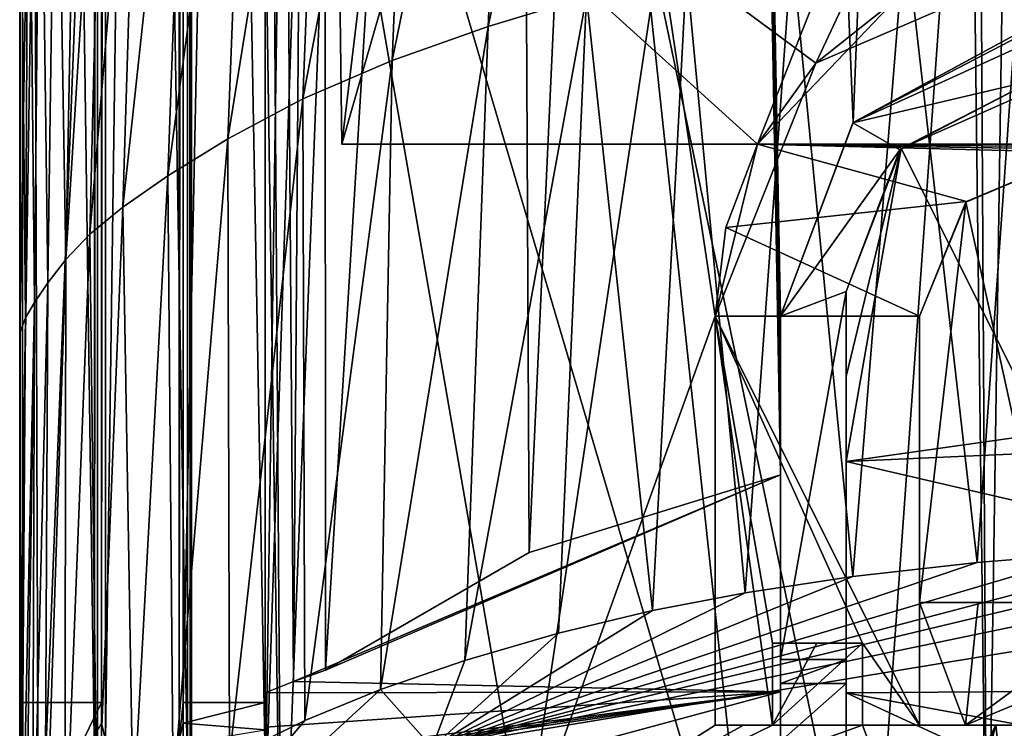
# Model space of a CAD drawing. Extents: x -200 to 200, y -831 to 754.
# Tile 3 of 256: x -191 to -179, y -826 to -818. Entities that reach past the tile are written whole.
import ezdxf

# ---------------------------------------------------------------- set-up
doc = ezdxf.new("R2010")
doc.units = 0
doc.header["$LTSCALE"] = 5.599365
for name, color, linetype in [('4447', 7, 'CONTINUOUS'), ('4453', 7, 'CONTINUOUS'), ('4477', 7, 'CONTINUOUS'), ('4519', 7, 'CONTINUOUS'), ('4521', 7, 'CONTINUOUS'), ('4537', 7, 'CONTINUOUS'), ('4554', 7, 'CONTINUOUS'), ('4564', 7, 'CONTINUOUS'), ('4572', 7, 'CONTINUOUS'), ('4583', 7, 'CONTINUOUS'), ('4592', 7, 'CONTINUOUS'), ('4617', 7, 'CONTINUOUS'), ('4674', 7, 'CONTINUOUS'), ('4687', 7, 'CONTINUOUS'), ('4737', 7, 'CONTINUOUS'), ('4762', 7, 'CONTINUOUS'), ('4800', 7, 'CONTINUOUS'), ('4816', 7, 'CONTINUOUS'), ('4837', 7, 'CONTINUOUS'), ('4870', 7, 'CONTINUOUS'), ('4886', 7, 'CONTINUOUS'), ('4900', 7, 'CONTINUOUS'), ('4901', 7, 'CONTINUOUS'), ('4928', 7, 'CONTINUOUS'), ('4933', 7, 'CONTINUOUS'), ('4953', 7, 'CONTINUOUS'), ('4967', 7, 'CONTINUOUS'), ('4979', 7, 'CONTINUOUS'), ('4982', 7, 'CONTINUOUS'), ('4993', 7, 'CONTINUOUS'), ('5006', 7, 'CONTINUOUS'), ('5007', 7, 'CONTINUOUS'), ('5017', 7, 'CONTINUOUS'), ('5033', 7, 'CONTINUOUS'), ('5040', 7, 'CONTINUOUS'), ('5041', 7, 'CONTINUOUS'), ('5048', 7, 'CONTINUOUS'), ('5050', 7, 'CONTINUOUS'), ('5053', 7, 'CONTINUOUS'), ('5068', 7, 'CONTINUOUS'), ('5070', 7, 'CONTINUOUS'), ('5077', 7, 'CONTINUOUS'), ('5109', 7, 'CONTINUOUS'), ('5121', 7, 'CONTINUOUS'), ('5131', 7, 'CONTINUOUS')]:
    doc.layers.add(name, color=color, linetype=linetype)

msp = doc.modelspace()

# ---------------------------------------------------------------- linework, layer by layer
at = {"layer": '4447', "color": 7, "linetype": 'CONTINUOUS'}
for points in [[(-188, -827.457, 5.196), (-188, -777.546, 5.196), (-187.5, -792.8, 6.305), (-188, -827.457, 5.196)], [(-187.5, -812.3, 6.305), (-188, -827.457, 5.196), (-187.5, -792.8, 6.305), (-187.5, -812.3, 6.305)], [(-184.827, -827.781, 9.972), (-188, -827.457, 5.196), (-187.5, -812.3, 6.305), (-184.827, -827.781, 9.972)], [(-184.827, -827.781, 9.972), (-187.5, -812.3, 6.305), (-183.175, -816.797, 11.365), (-184.827, -827.781, 9.972)], [(-178.5, -812.3, 13.555), (-181.27, -818.209, 12.517), (-183.175, -816.797, 11.365), (-178.5, -812.3, 13.555)], [(-178, -816.8, 13.675), (-181.27, -818.209, 12.517), (-178.5, -812.3, 13.555), (-178, -816.8, 13.675)], [(-182.5, -821.3, 11.822), (-184.827, -827.781, 9.972), (-183.175, -816.797, 11.365), (-182.5, -821.3, 11.822)], [(-181.27, -818.209, 12.517), (-182.5, -821.3, 11.822), (-183.175, -816.797, 11.365), (-181.27, -818.209, 12.517)], [(-179.436, -819.908, 13.279), (-178, -819.3, 13.675), (-178.363, -824.8, 13.59), (-179.436, -819.908, 13.279)], [(-180, -821.3, 13.077), (-179.436, -819.908, 13.279), (-180, -824.8, 13.077), (-180, -821.3, 13.077)], [(-180, -824.8, 13.077), (-179.436, -819.908, 13.279), (-178.363, -824.8, 13.59), (-180, -824.8, 13.077)], [(-182.5, -821.3, 11.822), (-182.5, -826.3, 11.822), (-184.827, -827.781, 9.972), (-182.5, -821.3, 11.822)], [(-181.256, -825.3, 12.524), (-180.7, -825.3, 12.787), (-181.8, -826.3, 12.238), (-181.256, -825.3, 12.524)], [(-180.7, -825.3, 12.787), (-180.7, -826.3, 12.787), (-181.8, -826.3, 12.238), (-180.7, -825.3, 12.787)], [(-181.8, -825.3, 12.238), (-181.256, -825.3, 12.524), (-181.8, -826.3, 12.238), (-181.8, -825.3, 12.238)], [(-184.827, -827.781, 9.972), (-180.7, -826.3, 12.787), (-180, -828.141, 13.077), (-184.827, -827.781, 9.972)], [(-181.8, -826.3, 12.238), (-180.7, -826.3, 12.787), (-184.827, -827.781, 9.972), (-181.8, -826.3, 12.238)], [(-182.153, -826.3, 12.035), (-181.8, -826.3, 12.238), (-184.827, -827.781, 9.972), (-182.153, -826.3, 12.035)], [(-182.5, -826.3, 11.822), (-182.153, -826.3, 12.035), (-184.827, -827.781, 9.972), (-182.5, -826.3, 11.822)], [(-180.7, -826.3, 12.787), (-179.069, -826.3, 13.396), (-180, -828.141, 13.077), (-180.7, -826.3, 12.787)], [(-180, -828.141, 13.077), (-179.069, -826.3, 13.396), (-180, -828.973, 13.077), (-180, -828.141, 13.077)], [(-179.069, -826.3, 13.396), (-179.935, -829.596, 13.101), (-180, -828.973, 13.077), (-179.069, -826.3, 13.396)], [(-178.704, -829.599, 13.501), (-179.935, -829.596, 13.101), (-179.069, -826.3, 13.396), (-178.704, -829.599, 13.501)], [(-177.375, -826.3, 13.797), (-178.704, -829.599, 13.501), (-179.069, -826.3, 13.396), (-177.375, -826.3, 13.797)]]:
    msp.add_3dface(points, dxfattribs=at)
at = {"layer": '4453', "color": 7, "linetype": 'CONTINUOUS'}
for points in [[(-187.6, -777.456, 0), (-175, -777.236, -12.6), (-187.061, -819.2, -3.647), (-187.6, -777.456, 0)], [(-187.061, -819.2, -3.647), (-175, -777.236, -12.6), (-175, -819.2, -12.6), (-187.061, -819.2, -3.647)], [(-187.6, -777.456, 0), (-187.061, -819.2, -3.647), (-186.565, -815.045, 5), (-187.6, -777.456, 0)], [(-187.061, -819.2, -3.647), (-181.98, -819.2, 10.49), (-186.565, -815.045, 5), (-187.061, -819.2, -3.647)], [(-186.565, -815.045, 5), (-181.98, -819.2, 10.49), (-180.814, -816.234, 11.178), (-186.565, -815.045, 5)], [(-181.98, -819.2, 10.49), (-180.301, -817.433, 11.43), (-180.814, -816.234, 11.178), (-181.98, -819.2, 10.49)]]:
    msp.add_3dface(points, dxfattribs=at)
at = {"layer": '4477', "color": 7, "linetype": 'CONTINUOUS'}
for points in [[(-180.7, -825.3, 12.787), (-181.256, -825.3, 12.524), (-181.8, -825.3, 12.238), (-180.7, -825.3, 12.787)], [(-181.8, -825.3, 3.339), (-180.7, -825.3, 12.787), (-181.8, -825.3, 12.238), (-181.8, -825.3, 3.339)], [(-181.8, -825.3, 3.339), (-180.7, -825.3, 3.339), (-180.7, -825.3, 12.787), (-181.8, -825.3, 3.339)]]:
    msp.add_3dface(points, dxfattribs=at)
at = {"layer": '4519', "color": 7, "linetype": 'CONTINUOUS'}
for points in [[(-181.98, -819.2, 3.98), (-181.98, -819.2, 10.49), (-187.061, -819.2, -3.647), (-181.98, -819.2, 3.98)], [(-181.98, -819.2, 3.98), (-187.061, -819.2, -3.647), (-175, -819.2, -12.6), (-181.98, -819.2, 3.98)], [(-175.376, -819.2, 3.98), (-181.98, -819.2, 3.98), (-175, -819.2, -12.6), (-175.376, -819.2, 3.98)]]:
    msp.add_3dface(points, dxfattribs=at)
at = {"layer": '4521', "color": 7, "linetype": 'CONTINUOUS'}
for points in [[(-190.086, -761.154, 0.4), (-190.051, -761.189, 1.4), (-190.086, -826.75, 0.4), (-190.086, -761.154, 0.4)], [(-190.086, -826.75, 0.4), (-190.051, -761.189, 1.4), (-190.051, -826.949, 1.4), (-190.086, -826.75, 0.4)]]:
    msp.add_3dface(points, dxfattribs=at)
at = {"layer": '4537', "color": 7, "linetype": 'CONTINUOUS'}
for points in [[(-181.98, -819.2, 3.98), (-179.429, -819.901, 3.907), (-182.368, -820.219, 3.873), (-181.98, -819.2, 3.98)], [(-175.376, -819.2, 3.98), (-175.42, -819.247, 3.975), (-181.98, -819.2, 3.98), (-175.376, -819.2, 3.98)], [(-175.42, -819.247, 3.975), (-175.465, -819.3, 3.97), (-181.98, -819.2, 3.98), (-175.42, -819.247, 3.975)], [(-178, -819.3, 3.97), (-179.429, -819.901, 3.907), (-181.98, -819.2, 3.98), (-178, -819.3, 3.97)], [(-175.465, -819.3, 3.97), (-178, -819.3, 3.97), (-181.98, -819.2, 3.98), (-175.465, -819.3, 3.97)], [(-179.429, -819.901, 3.907), (-180, -821.3, 3.76), (-182.368, -820.219, 3.873), (-179.429, -819.901, 3.907)], [(-180, -821.3, 3.76), (-182.5, -821.3, 3.76), (-182.368, -820.219, 3.873), (-180, -821.3, 3.76)], [(-182.5, -826.3, 3.234), (-182.5, -821.3, 3.76), (-181.8, -826.3, 3.234), (-182.5, -826.3, 3.234)], [(-181.8, -826.3, 3.234), (-182.5, -821.3, 3.76), (-181.8, -825.3, 3.339), (-181.8, -826.3, 3.234)], [(-181.8, -825.3, 3.339), (-182.5, -821.3, 3.76), (-180.7, -825.3, 3.339), (-181.8, -825.3, 3.339)], [(-180.7, -825.3, 3.339), (-182.5, -821.3, 3.76), (-180, -826.3, 3.234), (-180.7, -825.3, 3.339)], [(-182.5, -821.3, 3.76), (-180, -821.3, 3.76), (-180, -826.3, 3.234), (-182.5, -821.3, 3.76)], [(-180.7, -826.3, 3.234), (-180.7, -825.3, 3.339), (-180, -826.3, 3.234), (-180.7, -826.3, 3.234)]]:
    msp.add_3dface(points, dxfattribs=at)
at = {"layer": '4554', "color": 7, "linetype": 'CONTINUOUS'}
for points in [[(-190.963, -827.925, 1.09), (-190.995, -761.331, 0.4), (-190.995, -826.75, 0.4), (-190.963, -827.925, 1.09)], [(-190.995, -761.331, 0.4), (-190.769, -828.908, 2.711), (-188.618, -774.2, 8.4), (-190.995, -761.331, 0.4)], [(-190.769, -828.908, 2.711), (-190.995, -761.331, 0.4), (-190.963, -827.925, 1.09), (-190.769, -828.908, 2.711)], [(-190.769, -828.908, 2.711), (-187.8, -829.44, 9.6), (-188.618, -774.2, 8.4), (-190.769, -828.908, 2.711)], [(-188.618, -774.2, 8.4), (-187.8, -829.44, 9.6), (-188.18, -775.628, 9.072), (-188.618, -774.2, 8.4)], [(-187.8, -829.44, 9.6), (-187.128, -812.205, 10.436), (-188.18, -775.628, 9.072), (-187.8, -829.44, 9.6)], [(-179.174, -829.599, 15.446), (-178.384, -776.7, 15.638), (-179.388, -792.884, 15.387), (-179.174, -829.599, 15.446)], [(-179.174, -829.599, 15.446), (-176.785, -824.795, 15.9), (-178.384, -776.7, 15.638), (-179.174, -829.599, 15.446)], [(-179.388, -812.384, 15.387), (-179.174, -829.599, 15.446), (-179.388, -792.884, 15.387), (-179.388, -812.384, 15.387)], [(-187.8, -829.44, 9.6), (-182, -829.59, 14.387), (-187.128, -812.205, 10.436), (-187.8, -829.44, 9.6)], [(-187.128, -812.205, 10.436), (-182, -829.59, 14.387), (-183.45, -816.045, 13.587), (-187.128, -812.205, 10.436)], [(-183.45, -816.045, 13.587), (-180.612, -829.596, 14.983), (-179.388, -812.384, 15.387), (-183.45, -816.045, 13.587)], [(-180.612, -829.596, 14.983), (-179.174, -829.599, 15.446), (-179.388, -812.384, 15.387), (-180.612, -829.596, 14.983)], [(-182, -829.59, 14.387), (-180.612, -829.596, 14.983), (-183.45, -816.045, 13.587), (-182, -829.59, 14.387)]]:
    msp.add_3dface(points, dxfattribs=at)
at = {"layer": '4564', "color": 7, "linetype": 'CONTINUOUS'}
for points in [[(-181.27, -818.209, 12.517), (-178, -816.8, 13.675), (-180.301, -817.433, 11.43), (-181.27, -818.209, 12.517)], [(-181.98, -819.2, 10.49), (-181.27, -818.209, 12.517), (-180.301, -817.433, 11.43), (-181.98, -819.2, 10.49)], [(-182.5, -821.3, 11.822), (-181.27, -818.209, 12.517), (-181.98, -819.2, 10.49), (-182.5, -821.3, 11.822)], [(-182.5, -821.3, 3.76), (-182.5, -821.3, 11.822), (-181.98, -819.2, 10.49), (-182.5, -821.3, 3.76)], [(-182.368, -820.219, 3.873), (-182.5, -821.3, 3.76), (-181.98, -819.2, 10.49), (-182.368, -820.219, 3.873)], [(-181.98, -819.2, 3.98), (-182.368, -820.219, 3.873), (-181.98, -819.2, 10.49), (-181.98, -819.2, 3.98)]]:
    msp.add_3dface(points, dxfattribs=at)
at = {"layer": '4572', "color": 7, "linetype": 'CONTINUOUS'}
for points in [[(-188.949, -826.949, 1.4), (-188.949, -761.189, 1.4), (-188.915, -826.867, 0.435), (-188.949, -826.949, 1.4)], [(-188.949, -761.189, 1.4), (-188.914, -826.75, 0.4), (-188.915, -826.867, 0.435), (-188.949, -761.189, 1.4)], [(-188.9, -826.75, 0), (-188.914, -826.75, 0.4), (-188.949, -761.189, 1.4), (-188.9, -826.75, 0)], [(-188.9, -777.456), (-188.9, -826.75, 0), (-188.949, -761.189, 1.4), (-188.9, -777.456)]]:
    msp.add_3dface(points, dxfattribs=at)
at = {"layer": '4583', "color": 7, "linetype": 'CONTINUOUS'}
for points in [[(-180.7, -826.3, 12.787), (-180, -826.3, 9.199), (-179.441, -826.3, 11.26), (-180.7, -826.3, 12.787)], [(-180.7, -826.3, 3.234), (-180, -826.3, 3.234), (-180, -826.3, 9.199), (-180.7, -826.3, 3.234)], [(-177.928, -826.3, 12.745), (-180.7, -826.3, 12.787), (-179.441, -826.3, 11.26), (-177.928, -826.3, 12.745)], [(-180.7, -826.3, 12.787), (-180.7, -826.3, 3.234), (-180, -826.3, 9.199), (-180.7, -826.3, 12.787)], [(-179.069, -826.3, 13.396), (-180.7, -826.3, 12.787), (-177.516, -826.3, 13.138), (-179.069, -826.3, 13.396)], [(-177.516, -826.3, 13.138), (-180.7, -826.3, 12.787), (-177.928, -826.3, 12.745), (-177.516, -826.3, 13.138)], [(-177.375, -826.3, 13.633), (-179.069, -826.3, 13.396), (-177.516, -826.3, 13.138), (-177.375, -826.3, 13.633)], [(-177.375, -826.3, 13.797), (-179.069, -826.3, 13.396), (-177.375, -826.3, 13.633), (-177.375, -826.3, 13.797)]]:
    msp.add_3dface(points, dxfattribs=at)
at = {"layer": '4592', "color": 7, "linetype": 'CONTINUOUS'}
for points in [[(-181.8, -826.3, 3.234), (-181.8, -825.3, 3.339), (-181.8, -825.3, 12.238), (-181.8, -826.3, 3.234)], [(-181.8, -826.3, 3.234), (-181.8, -825.3, 12.238), (-181.8, -826.3, 12.238), (-181.8, -826.3, 3.234)]]:
    msp.add_3dface(points, dxfattribs=at)
at = {"layer": '4617', "color": 7, "linetype": 'CONTINUOUS'}
for points in [[(-179.441, -826.3, 11.26), (-180, -824.8, 9.047), (-179.284, -824.8, 11.337), (-179.441, -826.3, 11.26)], [(-180, -826.3, 9.199), (-180, -824.8, 9.047), (-179.441, -826.3, 11.26), (-180, -826.3, 9.199)], [(-180, -826.3, 9.199), (-180, -825.551, 9.11), (-180, -824.8, 9.047), (-180, -826.3, 9.199)], [(-179.441, -826.3, 11.26), (-177.396, -824.8, 12.806), (-177.665, -825.559, 12.77), (-179.441, -826.3, 11.26)], [(-179.441, -826.3, 11.26), (-179.284, -824.8, 11.337), (-177.396, -824.8, 12.806), (-179.441, -826.3, 11.26)], [(-177.928, -826.3, 12.745), (-179.441, -826.3, 11.26), (-177.665, -825.559, 12.77), (-177.928, -826.3, 12.745)]]:
    msp.add_3dface(points, dxfattribs=at)
at = {"layer": '4674', "color": 7, "linetype": 'CONTINUOUS'}
for points in [[(-188.9, -777.456), (-188, -777.456), (-188, -826.75), (-188.9, -777.456)], [(-188.9, -777.456), (-188, -826.75), (-188.9, -826.75, 0), (-188.9, -777.456)]]:
    msp.add_3dface(points, dxfattribs=at)
at = {"layer": '4687', "color": 7, "linetype": 'CONTINUOUS'}
for points in [[(-182.5, -826.3, 3.234), (-181.8, -826.3, 12.238), (-182.5, -826.3, 11.822), (-182.5, -826.3, 3.234)], [(-182.5, -826.3, 3.234), (-181.8, -826.3, 3.234), (-181.8, -826.3, 12.238), (-182.5, -826.3, 3.234)], [(-181.8, -826.3, 12.238), (-182.153, -826.3, 12.035), (-182.5, -826.3, 11.822), (-181.8, -826.3, 12.238)]]:
    msp.add_3dface(points, dxfattribs=at)
at = {"layer": '4737', "color": 7, "linetype": 'CONTINUOUS'}
for points in [[(-190.051, -761.189, 1.4), (-188.949, -826.949, 1.4), (-190.051, -826.949, 1.4), (-190.051, -761.189, 1.4)], [(-188.949, -761.189, 1.4), (-188.949, -826.949, 1.4), (-190.051, -761.189, 1.4), (-188.949, -761.189, 1.4)]]:
    msp.add_3dface(points, dxfattribs=at)
at = {"layer": '4762', "color": 7, "linetype": 'CONTINUOUS'}
for points in [[(-182.5, -821.3, 3.76), (-182.5, -826.3, 3.234), (-182.5, -826.3, 11.822), (-182.5, -821.3, 3.76)], [(-182.5, -821.3, 11.822), (-182.5, -821.3, 3.76), (-182.5, -826.3, 11.822), (-182.5, -821.3, 11.822)]]:
    msp.add_3dface(points, dxfattribs=at)
at = {"layer": '4800', "color": 7, "linetype": 'CONTINUOUS'}
for points in [[(-180, -821.3, 3.76), (-180, -821.3, 13.077), (-180, -824.8, 9.047), (-180, -821.3, 3.76)], [(-180, -826.3, 3.234), (-180, -821.3, 3.76), (-180, -824.8, 9.047), (-180, -826.3, 3.234)], [(-180, -821.3, 13.077), (-180, -824.8, 13.077), (-180, -824.8, 9.047), (-180, -821.3, 13.077)], [(-180, -825.551, 9.11), (-180, -826.3, 3.234), (-180, -824.8, 9.047), (-180, -825.551, 9.11)], [(-180, -826.3, 9.199), (-180, -826.3, 3.234), (-180, -825.551, 9.11), (-180, -826.3, 9.199)]]:
    msp.add_3dface(points, dxfattribs=at)
at = {"layer": '4816', "color": 7, "linetype": 'CONTINUOUS'}
for points in [[(-188, -777.456), (-188, -777.546, 5.196), (-188, -826.75, 0.4), (-188, -777.456)], [(-188, -777.456), (-188, -826.75, 0.4), (-188, -826.75), (-188, -777.456)], [(-188, -777.546, 5.196), (-188, -827.457, 5.196), (-188, -826.75, 0.4), (-188, -777.546, 5.196)]]:
    msp.add_3dface(points, dxfattribs=at)
at = {"layer": '4837', "color": 7, "linetype": 'CONTINUOUS'}
for points in [[(-180, -824.8, 13.077), (-178.363, -824.8, 13.59), (-176.863, -824.8, 13.207), (-180, -824.8, 13.077)], [(-177.396, -824.8, 12.806), (-180, -824.8, 13.077), (-176.863, -824.8, 13.207), (-177.396, -824.8, 12.806)], [(-179.284, -824.8, 11.337), (-180, -824.8, 13.077), (-177.396, -824.8, 12.806), (-179.284, -824.8, 11.337)], [(-180, -824.8, 9.047), (-180, -824.8, 13.077), (-179.284, -824.8, 11.337), (-180, -824.8, 9.047)]]:
    msp.add_3dface(points, dxfattribs=at)
at = {"layer": '4870', "color": 7, "linetype": 'CONTINUOUS'}
msp.add_3dface([(-176.785, -824.795, 15.9), (-179.174, -829.599, 15.446), (-178.931, -829.599, 15.486), (-176.785, -824.795, 15.9)], dxfattribs=at)
at = {"layer": '4886', "color": 7, "linetype": 'CONTINUOUS'}
for points in [[(-180.7, -825.3, 3.339), (-180.7, -826.3, 12.787), (-180.7, -825.3, 12.787), (-180.7, -825.3, 3.339)], [(-180.7, -825.3, 3.339), (-180.7, -826.3, 3.234), (-180.7, -826.3, 12.787), (-180.7, -825.3, 3.339)]]:
    msp.add_3dface(points, dxfattribs=at)
at = {"layer": '4900', "color": 7, "linetype": 'CONTINUOUS'}
for points in [[(-190.995, -761.331, 0.4), (-190.086, -761.154, 0.4), (-190.086, -826.75, 0.4), (-190.995, -761.331, 0.4)], [(-190.995, -826.75, 0.4), (-190.995, -761.331, 0.4), (-190.086, -826.75, 0.4), (-190.995, -826.75, 0.4)]]:
    msp.add_3dface(points, dxfattribs=at)
at = {"layer": '4901', "color": 7, "linetype": 'CONTINUOUS'}
for points in [[(-178, -819.3, 3.97), (-178, -819.3, 13.675), (-179.436, -819.908, 13.279), (-178, -819.3, 3.97)], [(-178, -819.3, 3.97), (-179.436, -819.908, 13.279), (-179.429, -819.901, 3.907), (-178, -819.3, 3.97)], [(-179.436, -819.908, 13.279), (-180, -821.3, 13.077), (-179.429, -819.901, 3.907), (-179.436, -819.908, 13.279)], [(-180, -821.3, 13.077), (-180, -821.3, 3.76), (-179.429, -819.901, 3.907), (-180, -821.3, 13.077)]]:
    msp.add_3dface(points, dxfattribs=at)
at = {"layer": '4928', "color": 7, "linetype": 'CONTINUOUS'}
for points in [[(-181.7, -823.241, -17.223), (-187.261, -825.628, -6.757), (-187.655, -825.767, -5.988), (-181.7, -823.241, -17.223)], [(-181.7, -823.241, -17.223), (-187.655, -825.767, -5.988), (-181.7, -825.893, -5.26), (-181.7, -823.241, -17.223)], [(-181.7, -823.241, -17.223), (-184.771, -824.191, -13.527), (-187.261, -825.628, -6.757), (-181.7, -823.241, -17.223)], [(-187.655, -825.767, -5.988), (-188, -825.904, -5.196), (-181.7, -825.893, -5.26), (-187.655, -825.767, -5.988)], [(-188, -826.325, -2.565), (-188, -826.69, 0.075), (-181.7, -825.893, -5.26), (-188, -826.325, -2.565)], [(-188, -825.904, -5.196), (-188, -826.325, -2.565), (-181.7, -825.893, -5.26), (-188, -825.904, -5.196)], [(-188, -826.69, 0.075), (-188, -826.745, 0.52), (-181.7, -825.893, -5.26), (-188, -826.69, 0.075)], [(-188, -826.745, 0.52), (-188, -826.8, 0.965), (-181.7, -825.893, -5.26), (-188, -826.745, 0.52)], [(-181.7, -825.893, -5.26), (-188, -826.8, 0.965), (-185.876, -827.023, 2.96), (-181.7, -825.893, -5.26)], [(-181.7, -827.371, 6.904), (-181.7, -825.893, -5.26), (-185.876, -827.023, 2.96), (-181.7, -827.371, 6.904)]]:
    msp.add_3dface(points, dxfattribs=at)
at = {"layer": '4933', "color": 7, "linetype": 'CONTINUOUS'}
for points in [[(-184.771, -824.191, -13.527), (-182.555, -776.006, -11.786), (-184.952, -787.704, -9.847), (-184.771, -824.191, -13.527)], [(-181.7, -823.241, -17.223), (-182.555, -776.006, -11.786), (-184.771, -824.191, -13.527), (-181.7, -823.241, -17.223)], [(-181.7, -823.241, -17.223), (-181.7, -822.272, -17.116), (-182.555, -776.006, -11.786), (-181.7, -823.241, -17.223)], [(-180.813, -818.933, -17.424), (-182.555, -776.006, -11.786), (-181.7, -821.3, -17.008), (-180.813, -818.933, -17.424)], [(-181.7, -821.3, -17.008), (-182.555, -776.006, -11.786), (-181.7, -822.272, -17.116), (-181.7, -821.3, -17.008)], [(-179.093, -776.043, -13.924), (-182.555, -776.006, -11.786), (-180.813, -818.933, -17.424), (-179.093, -776.043, -13.924)], [(-178.1, -817.7, -18.618), (-179.093, -776.043, -13.924), (-180.813, -818.933, -17.424), (-178.1, -817.7, -18.618)], [(-175.4, -794.462, -16.69), (-179.093, -776.043, -13.924), (-175.519, -817.7, -19.132), (-175.4, -794.462, -16.69)], [(-175.519, -817.7, -19.132), (-179.093, -776.043, -13.924), (-176.831, -817.7, -18.946), (-175.519, -817.7, -19.132)], [(-176.831, -817.7, -18.946), (-179.093, -776.043, -13.924), (-178.1, -817.7, -18.618), (-176.831, -817.7, -18.946)], [(-187.261, -825.628, -6.757), (-184.771, -824.191, -13.527), (-184.952, -787.704, -9.847), (-187.261, -825.628, -6.757)]]:
    msp.add_3dface(points, dxfattribs=at)
at = {"layer": '4953', "color": 7, "linetype": 'CONTINUOUS'}
msp.add_3dface([(-191, -826.022), (-191, -827.515, 0), (-190.981, -828.041, 0.781), (-191, -826.022)], dxfattribs=at)
at = {"layer": '4967', "color": 7, "linetype": 'CONTINUOUS'}
for points in [[(-178.478, -822.734, -19.025), (-178.3, -818.4, -18.626), (-180.224, -819.251, -17.832), (-178.478, -822.734, -19.025)], [(-180.9, -821, -17.589), (-180.9, -822.039, -17.703), (-180.224, -819.251, -17.832), (-180.9, -821, -17.589)], [(-180.9, -822.039, -17.703), (-180.9, -823.077, -17.816), (-180.224, -819.251, -17.832), (-180.9, -822.039, -17.703)], [(-180.9, -823.077, -17.816), (-178.478, -822.734, -19.025), (-180.224, -819.251, -17.832), (-180.9, -823.077, -17.816)]]:
    msp.add_3dface(points, dxfattribs=at)
at = {"layer": '4979', "color": 7, "linetype": 'CONTINUOUS'}
for points in [[(-180.9, -825.5, 10), (-180.9, -825.5, 1.5), (-181.7, -825.5, 10), (-180.9, -825.5, 10)], [(-181.7, -825.5, 10), (-180.9, -825.5, 1.5), (-181.7, -825.5, 1.5), (-181.7, -825.5, 10)]]:
    msp.add_3dface(points, dxfattribs=at)
at = {"layer": '4982', "color": 7, "linetype": 'CONTINUOUS'}
for points in [[(-188, -777.556), (-188, -825.904, -5.196), (-188, -777.465, -5.196), (-188, -777.556)], [(-188, -825.904, -5.196), (-188, -777.556), (-188, -826.022), (-188, -825.904, -5.196)], [(-188, -826.325, -2.565), (-188, -825.904, -5.196), (-188, -826.022), (-188, -826.325, -2.565)], [(-188, -826.325, -2.565), (-188, -826.022), (-188, -826.358, 0.019), (-188, -826.325, -2.565)], [(-188, -826.69, 0.075), (-188, -826.325, -2.565), (-188, -826.358, 0.019), (-188, -826.69, 0.075)]]:
    msp.add_3dface(points, dxfattribs=at)
at = {"layer": '4993', "color": 7, "linetype": 'CONTINUOUS'}
for points in [[(-191, -826.022), (-190.981, -828.041, 0.781), (-190, -826.022), (-191, -826.022)], [(-190, -826.022), (-190.981, -828.041, 0.781), (-190, -826.275, 0.011), (-190, -826.022)], [(-188, -826.022), (-189, -826.022), (-189, -826.275, 0.011), (-188, -826.022)], [(-188, -826.358, 0.019), (-188, -826.022), (-189, -826.275, 0.011), (-188, -826.358, 0.019)], [(-190.981, -828.041, 0.781), (-189.999, -826.527, 0.043), (-190, -826.275, 0.011), (-190.981, -828.041, 0.781)], [(-189.002, -826.527, 0.043), (-188, -826.358, 0.019), (-189, -826.275, 0.011), (-189.002, -826.527, 0.043)]]:
    msp.add_3dface(points, dxfattribs=at)
at = {"layer": '5006', "color": 7, "linetype": 'CONTINUOUS'}
for points in [[(-189.049, -761.427, 1.4), (-189.951, -826.48, 1.4), (-189.049, -826.48, 1.4), (-189.049, -761.427, 1.4)], [(-189.951, -761.427, 1.4), (-189.951, -826.48, 1.4), (-189.049, -761.427, 1.4), (-189.951, -761.427, 1.4)]]:
    msp.add_3dface(points, dxfattribs=at)
at = {"layer": '5007', "color": 7, "linetype": 'CONTINUOUS'}
for points in [[(-178.6, -817.735, 1.5), (-180.813, -818.933, -17.424), (-180.817, -818.938, 1.5), (-178.6, -817.735, 1.5)], [(-178.1, -817.7, -1.43), (-180.813, -818.933, -17.424), (-178.473, -817.719, -0.549), (-178.1, -817.7, -1.43)], [(-178.1, -817.7, -18.618), (-180.813, -818.933, -17.424), (-178.1, -817.7, -1.43), (-178.1, -817.7, -18.618)], [(-180.813, -818.933, -17.424), (-178.6, -817.735, 0.4), (-178.473, -817.719, -0.549), (-180.813, -818.933, -17.424)], [(-178.6, -817.735, 0.4), (-180.813, -818.933, -17.424), (-178.6, -817.735, 1.5), (-178.6, -817.735, 0.4)], [(-180.813, -818.933, -17.424), (-181.7, -821.3, -17.008), (-180.817, -818.938, 1.5), (-180.813, -818.933, -17.424)], [(-181.7, -821.3, -17.008), (-181.7, -821.3, 1.5), (-180.817, -818.938, 1.5), (-181.7, -821.3, -17.008)]]:
    msp.add_3dface(points, dxfattribs=at)
at = {"layer": '5017', "color": 7, "linetype": 'CONTINUOUS'}
for points in [[(-187.655, -825.767, -5.988), (-187.283, -775.917, -6.717), (-188, -777.465, -5.196), (-187.655, -825.767, -5.988)], [(-187.261, -825.628, -6.757), (-187.283, -775.917, -6.717), (-187.655, -825.767, -5.988), (-187.261, -825.628, -6.757)], [(-187.283, -775.917, -6.717), (-187.261, -825.628, -6.757), (-184.952, -787.704, -9.847), (-187.283, -775.917, -6.717)], [(-188, -825.904, -5.196), (-187.655, -825.767, -5.988), (-188, -777.465, -5.196), (-188, -825.904, -5.196)]]:
    msp.add_3dface(points, dxfattribs=at)
at = {"layer": '5033', "color": 7, "linetype": 'CONTINUOUS'}
for points in [[(-190, -761.378), (-190, -826.022), (-189.951, -761.427, 1.4), (-190, -761.378)], [(-190, -826.022), (-190, -826.275, 0.011), (-189.951, -761.427, 1.4), (-190, -826.022)], [(-189.951, -761.427, 1.4), (-190, -826.275, 0.011), (-189.951, -826.48, 1.4), (-189.951, -761.427, 1.4)], [(-190, -826.275, 0.011), (-189.999, -826.527, 0.043), (-189.951, -826.48, 1.4), (-190, -826.275, 0.011)]]:
    msp.add_3dface(points, dxfattribs=at)
at = {"layer": '5040', "color": 7, "linetype": 'CONTINUOUS'}
for points in [[(-178.6, -817.735, 1.5), (-180.817, -818.938, 1.5), (-178.6, -818.417, 1.5), (-178.6, -817.735, 1.5)], [(-180.817, -818.938, 1.5), (-180.241, -819.27, 1.5), (-178.6, -818.417, 1.5), (-180.817, -818.938, 1.5)], [(-180.817, -818.938, 1.5), (-181.7, -821.3, 1.5), (-180.241, -819.27, 1.5), (-180.817, -818.938, 1.5)], [(-181.7, -821.3, 1.5), (-180.9, -821, 1.5), (-180.241, -819.27, 1.5), (-181.7, -821.3, 1.5)], [(-181.7, -825.5, 1.5), (-180.9, -821, 1.5), (-181.7, -821.3, 1.5), (-181.7, -825.5, 1.5)], [(-180.9, -825.5, 1.5), (-180.9, -821, 1.5), (-181.7, -825.5, 1.5), (-180.9, -825.5, 1.5)]]:
    msp.add_3dface(points, dxfattribs=at)
at = {"layer": '5041', "color": 7, "linetype": 'CONTINUOUS'}
msp.add_3dface([(-175.657, -824.872, -22.336), (-82.5, -826.772, -15.59), (-185.96, -826.575, -16.359), (-175.657, -824.872, -22.336)], dxfattribs=at)
at = {"layer": '5048', "color": 7, "linetype": 'CONTINUOUS'}
for points in [[(-180.9, -825.5, 10), (-181.7, -825.5, 10), (-181.7, -825.793, 10.707), (-180.9, -825.5, 10)], [(-180.9, -825.793, 10.707), (-180.9, -825.5, 10), (-181.7, -825.793, 10.707), (-180.9, -825.793, 10.707)], [(-180.9, -825.793, 10.707), (-181.7, -825.793, 10.707), (-181.7, -826.5, 11), (-180.9, -825.793, 10.707)], [(-180.9, -826.5, 11), (-180.9, -825.793, 10.707), (-181.7, -826.5, 11), (-180.9, -826.5, 11)]]:
    msp.add_3dface(points, dxfattribs=at)
at = {"layer": '5050', "color": 7, "linetype": 'CONTINUOUS'}
for points in [[(-181.7, -821.3, -17.008), (-181.7, -825.5, 1.5), (-181.7, -821.3, 1.5), (-181.7, -821.3, -17.008)], [(-181.7, -821.3, -17.008), (-181.7, -825.893, -5.26), (-181.7, -825.5, 1.5), (-181.7, -821.3, -17.008)], [(-181.7, -821.3, -17.008), (-181.7, -822.272, -17.116), (-181.7, -825.893, -5.26), (-181.7, -821.3, -17.008)], [(-181.7, -822.272, -17.116), (-181.7, -823.241, -17.223), (-181.7, -825.893, -5.26), (-181.7, -822.272, -17.116)], [(-181.7, -825.5, 10), (-181.7, -827.371, 11), (-181.7, -825.793, 10.707), (-181.7, -825.5, 10)], [(-181.7, -827.371, 6.904), (-181.7, -825.5, 10), (-181.7, -825.5, 1.5), (-181.7, -827.371, 6.904)], [(-181.7, -827.371, 6.904), (-181.7, -827.371, 11), (-181.7, -825.5, 10), (-181.7, -827.371, 6.904)], [(-181.7, -825.893, -5.26), (-181.7, -827.371, 6.904), (-181.7, -825.5, 1.5), (-181.7, -825.893, -5.26)], [(-181.7, -825.793, 10.707), (-181.7, -827.371, 11), (-181.7, -826.5, 11), (-181.7, -825.793, 10.707)]]:
    msp.add_3dface(points, dxfattribs=at)
at = {"layer": '5053', "color": 7, "linetype": 'CONTINUOUS'}
for points in [[(-175.718, -824.13, -22.822), (-185.96, -826.575, -16.359), (-176.724, -824.147, -22.709), (-175.718, -824.13, -22.822)], [(-185.96, -826.575, -16.359), (-175.718, -824.13, -22.822), (-175.707, -824.441, -22.785), (-185.96, -826.575, -16.359)], [(-185.96, -826.575, -16.359), (-177.892, -824.199, -22.492), (-176.724, -824.147, -22.709), (-185.96, -826.575, -16.359)], [(-185.96, -826.575, -16.359), (-179.297, -824.311, -22.087), (-177.892, -824.199, -22.492), (-185.96, -826.575, -16.359)], [(-185.96, -826.575, -16.359), (-180.818, -824.484, -21.477), (-179.297, -824.311, -22.087), (-185.96, -826.575, -16.359)], [(-175.657, -824.872, -22.336), (-185.96, -826.575, -16.359), (-175.707, -824.441, -22.785), (-175.657, -824.872, -22.336)], [(-185.96, -826.575, -16.359), (-182.132, -824.682, -20.786), (-180.818, -824.484, -21.477), (-185.96, -826.575, -16.359)], [(-185.96, -826.575, -16.359), (-183.265, -824.901, -20.019), (-182.132, -824.682, -20.786), (-185.96, -826.575, -16.359)], [(-185.96, -826.575, -16.359), (-184.415, -825.177, -19.038), (-183.265, -824.901, -20.019), (-185.96, -826.575, -16.359)], [(-185.96, -826.575, -16.359), (-185.561, -825.51, -17.837), (-184.415, -825.177, -19.038), (-185.96, -826.575, -16.359)], [(-185.96, -826.575, -16.359), (-186.59, -825.864, -16.504), (-185.561, -825.51, -17.837), (-185.96, -826.575, -16.359)], [(-185.96, -826.575, -16.359), (-189.267, -828.321, -8.662), (-186.59, -825.864, -16.504), (-185.96, -826.575, -16.359)], [(-189.267, -828.321, -8.662), (-187.513, -826.244, -14.998), (-186.59, -825.864, -16.504), (-189.267, -828.321, -8.662)], [(-189.267, -828.321, -8.662), (-188.436, -826.699, -13.092), (-187.513, -826.244, -14.998), (-189.267, -828.321, -8.662)]]:
    msp.add_3dface(points, dxfattribs=at)
at = {"layer": '5068', "color": 7, "linetype": 'CONTINUOUS'}
for points in [[(-191, -813.995), (-191, -821.506), (-190, -761.378), (-191, -813.995)], [(-190, -761.378), (-191, -826.022), (-190, -826.022), (-190, -761.378)], [(-191, -821.506), (-191, -826.022), (-190, -761.378), (-191, -821.506)], [(-188, -826.022), (-188, -777.556), (-189, -826.022), (-188, -826.022)], [(-189, -826.022), (-188, -777.556), (-189, -777.556), (-189, -826.022)]]:
    msp.add_3dface(points, dxfattribs=at)
at = {"layer": '5070', "color": 7, "linetype": 'CONTINUOUS'}
for points in [[(-180.9, -821, 1.5), (-180.9, -825.906, -5.184), (-180.9, -821, -17.589), (-180.9, -821, 1.5)], [(-180.9, -825.5, 1.5), (-180.9, -825.906, -5.184), (-180.9, -821, 1.5), (-180.9, -825.5, 1.5)], [(-180.9, -821, -17.589), (-180.9, -825.906, -5.184), (-180.9, -822.039, -17.703), (-180.9, -821, -17.589)], [(-180.9, -823.077, -17.816), (-180.9, -822.039, -17.703), (-180.9, -825.906, -5.184), (-180.9, -823.077, -17.816)], [(-180.9, -827.425, 7.673), (-180.9, -825.5, 10), (-180.9, -825.793, 10.707), (-180.9, -827.425, 7.673)], [(-180.9, -825.5, 10), (-180.9, -827.425, 7.673), (-180.9, -825.5, 1.5), (-180.9, -825.5, 10)], [(-180.9, -827.425, 7.673), (-180.9, -825.906, -5.184), (-180.9, -825.5, 1.5), (-180.9, -827.425, 7.673)], [(-180.9, -826.5, 11), (-180.9, -827.425, 7.673), (-180.9, -825.793, 10.707), (-180.9, -826.5, 11)]]:
    msp.add_3dface(points, dxfattribs=at)
at = {"layer": '5077', "color": 7, "linetype": 'CONTINUOUS'}
for points in [[(-180.241, -819.27, 1.5), (-178.6, -818.417, 0.4), (-178.6, -818.417, 1.5), (-180.241, -819.27, 1.5)], [(-180.224, -819.251, -17.832), (-178.6, -818.417, 0.4), (-180.241, -819.27, 1.5), (-180.224, -819.251, -17.832)], [(-178.3, -818.4, -18.626), (-178.6, -818.417, 0.4), (-180.224, -819.251, -17.832), (-178.3, -818.4, -18.626)], [(-180.9, -821, 1.5), (-180.9, -821, -17.589), (-180.224, -819.251, -17.832), (-180.9, -821, 1.5)], [(-180.9, -821, 1.5), (-180.224, -819.251, -17.832), (-180.241, -819.27, 1.5), (-180.9, -821, 1.5)]]:
    msp.add_3dface(points, dxfattribs=at)
at = {"layer": '5109', "color": 7, "linetype": 'CONTINUOUS'}
for points in [[(-189, -774.8), (-189.049, -761.427, 1.4), (-189.049, -826.48, 1.4), (-189, -774.8)], [(-189, -775.8), (-189, -774.8), (-189.049, -826.48, 1.4), (-189, -775.8)], [(-189, -777.556), (-189, -775.8), (-189.049, -826.48, 1.4), (-189, -777.556)], [(-189, -826.022), (-189, -777.556), (-189.049, -826.48, 1.4), (-189, -826.022)], [(-189, -826.275, 0.011), (-189, -826.022), (-189.049, -826.48, 1.4), (-189, -826.275, 0.011)], [(-189.002, -826.527, 0.043), (-189, -826.275, 0.011), (-189.049, -826.48, 1.4), (-189.002, -826.527, 0.043)]]:
    msp.add_3dface(points, dxfattribs=at)
at = {"layer": '5121', "color": 7, "linetype": 'CONTINUOUS'}
for points in [[(-169.1, -822.554, -19.642), (-180.9, -823.077, -17.816), (-169.1, -825.819, -5.688), (-169.1, -822.554, -19.642)], [(-178.478, -822.734, -19.025), (-180.9, -823.077, -17.816), (-169.1, -822.554, -19.642), (-178.478, -822.734, -19.025)], [(-180.9, -823.077, -17.816), (-180.9, -825.906, -5.184), (-169.1, -825.819, -5.688), (-180.9, -823.077, -17.816)], [(-180.9, -825.906, -5.184), (-174.5, -827.083, 3.549), (-169.1, -825.819, -5.688), (-180.9, -825.906, -5.184)], [(-178.046, -827.221, 5.019), (-174.5, -827.083, 3.549), (-180.9, -825.906, -5.184), (-178.046, -827.221, 5.019)], [(-180.9, -827.425, 7.673), (-178.046, -827.221, 5.019), (-180.9, -825.906, -5.184), (-180.9, -827.425, 7.673)]]:
    msp.add_3dface(points, dxfattribs=at)
at = {"layer": '5131', "color": 7, "linetype": 'CONTINUOUS'}
for points in [[(-184.072, -817.393, -18.495), (-185.272, -817.759, -17.282), (-183.771, -810.722, -17.972), (-184.072, -817.393, -18.495)], [(-183.771, -810.722, -17.972), (-185.272, -817.759, -17.282), (-184.981, -811.016, -16.79), (-183.771, -810.722, -17.972)], [(-185.272, -817.759, -17.282), (-186.449, -818.178, -15.81), (-184.981, -811.016, -16.79), (-185.272, -817.759, -17.282)], [(-184.981, -811.016, -16.79), (-186.449, -818.178, -15.81), (-186.167, -811.355, -15.377), (-184.981, -811.016, -16.79)], [(-186.167, -811.355, -15.377), (-187.539, -818.646, -14.037), (-187.268, -811.736, -13.692), (-186.167, -811.355, -15.377)], [(-186.449, -818.178, -15.81), (-187.539, -818.646, -14.037), (-186.167, -811.355, -15.377), (-186.449, -818.178, -15.81)], [(-187.268, -811.736, -13.692), (-188.457, -819.135, -12.064), (-188.188, -812.135, -11.82), (-187.268, -811.736, -13.692)], [(-187.539, -818.646, -14.037), (-188.457, -819.135, -12.064), (-187.268, -811.736, -13.692), (-187.539, -818.646, -14.037)], [(-188.188, -812.135, -11.82), (-189.19, -819.588, -10.153), (-188.933, -812.501, -9.998), (-188.188, -812.135, -11.82)], [(-188.457, -819.135, -12.064), (-189.19, -819.588, -10.153), (-188.188, -812.135, -11.82), (-188.457, -819.135, -12.064)], [(-188.933, -812.501, -9.998), (-189.74, -819.969, -8.461), (-189.52, -812.804, -8.368), (-188.933, -812.501, -9.998)], [(-189.19, -819.588, -10.153), (-189.74, -819.969, -8.461), (-188.933, -812.501, -9.998), (-189.19, -819.588, -10.153)], [(-189.52, -812.804, -8.368), (-190.141, -820.3, -6.861), (-189.967, -813.063, -6.812), (-189.52, -812.804, -8.368)], [(-189.74, -819.969, -8.461), (-190.141, -820.3, -6.861), (-189.52, -812.804, -8.368), (-189.74, -819.969, -8.461)], [(-190.141, -820.3, -6.861), (-190.434, -820.609, -5.215), (-189.967, -813.063, -6.812), (-190.141, -820.3, -6.861)], [(-189.967, -813.063, -6.812), (-190.434, -820.609, -5.215), (-190.298, -813.305, -5.212), (-189.967, -813.063, -6.812)], [(-190.298, -813.305, -5.212), (-190.434, -820.609, -5.215), (-190.553, -813.525, -3.63), (-190.298, -813.305, -5.212)], [(-190.553, -813.525, -3.63), (-190.656, -820.894, -3.59), (-190.749, -813.707, -2.213), (-190.553, -813.525, -3.63)], [(-190.434, -820.609, -5.215), (-190.656, -820.894, -3.59), (-190.553, -813.525, -3.63), (-190.434, -820.609, -5.215)], [(-190.749, -813.707, -2.213), (-190.818, -821.133, -2.157), (-190.894, -813.848, -1.023), (-190.749, -813.707, -2.213)], [(-190.656, -820.894, -3.59), (-190.818, -821.133, -2.157), (-190.749, -813.707, -2.213), (-190.656, -820.894, -3.59)], [(-190.928, -821.323, -0.983), (-191, -813.995), (-190.894, -813.848, -1.023), (-190.928, -821.323, -0.983)], [(-190.818, -821.133, -2.157), (-190.928, -821.323, -0.983), (-190.894, -813.848, -1.023), (-190.818, -821.133, -2.157)], [(-191, -821.506), (-191, -813.995), (-190.928, -821.323, -0.983), (-191, -821.506)], [(-178.736, -816.377, -21.425), (-179.297, -824.311, -22.087), (-180.176, -816.58, -20.907), (-178.736, -816.377, -21.425)], [(-177.892, -824.199, -22.492), (-179.297, -824.311, -22.087), (-178.736, -816.377, -21.425), (-177.892, -824.199, -22.492)], [(-180.176, -816.58, -20.907), (-180.818, -824.484, -21.477), (-181.563, -816.816, -20.252), (-180.176, -816.58, -20.907)], [(-179.297, -824.311, -22.087), (-180.818, -824.484, -21.477), (-180.176, -816.58, -20.907), (-179.297, -824.311, -22.087)], [(-181.563, -816.816, -20.252), (-182.132, -824.682, -20.786), (-182.851, -817.082, -19.469), (-181.563, -816.816, -20.252)], [(-180.818, -824.484, -21.477), (-182.132, -824.682, -20.786), (-181.563, -816.816, -20.252), (-180.818, -824.484, -21.477)], [(-182.851, -817.082, -19.469), (-183.265, -824.901, -20.019), (-184.072, -817.393, -18.495), (-182.851, -817.082, -19.469)], [(-182.132, -824.682, -20.786), (-183.265, -824.901, -20.019), (-182.851, -817.082, -19.469), (-182.132, -824.682, -20.786)], [(-184.072, -817.393, -18.495), (-185.561, -825.51, -17.837), (-185.272, -817.759, -17.282), (-184.072, -817.393, -18.495)], [(-184.415, -825.177, -19.038), (-185.561, -825.51, -17.837), (-184.072, -817.393, -18.495), (-184.415, -825.177, -19.038)], [(-183.265, -824.901, -20.019), (-184.415, -825.177, -19.038), (-184.072, -817.393, -18.495), (-183.265, -824.901, -20.019)], [(-185.272, -817.759, -17.282), (-186.59, -825.864, -16.504), (-186.449, -818.178, -15.81), (-185.272, -817.759, -17.282)], [(-185.561, -825.51, -17.837), (-186.59, -825.864, -16.504), (-185.272, -817.759, -17.282), (-185.561, -825.51, -17.837)], [(-186.449, -818.178, -15.81), (-187.513, -826.244, -14.998), (-187.539, -818.646, -14.037), (-186.449, -818.178, -15.81)], [(-186.59, -825.864, -16.504), (-187.513, -826.244, -14.998), (-186.449, -818.178, -15.81), (-186.59, -825.864, -16.504)], [(-187.539, -818.646, -14.037), (-188.436, -826.699, -13.092), (-188.457, -819.135, -12.064), (-187.539, -818.646, -14.037)], [(-187.513, -826.244, -14.998), (-188.436, -826.699, -13.092), (-187.539, -818.646, -14.037), (-187.513, -826.244, -14.998)], [(-188.457, -819.135, -12.064), (-189.124, -827.092, -11.373), (-189.19, -819.588, -10.153), (-188.457, -819.135, -12.064)], [(-188.436, -826.699, -13.092), (-189.124, -827.092, -11.373), (-188.457, -819.135, -12.064), (-188.436, -826.699, -13.092)], [(-189.19, -819.588, -10.153), (-189.613, -827.404, -9.94), (-189.74, -819.969, -8.461), (-189.19, -819.588, -10.153)], [(-189.124, -827.092, -11.373), (-189.613, -827.404, -9.94), (-189.19, -819.588, -10.153), (-189.124, -827.092, -11.373)], [(-189.74, -819.969, -8.461), (-190.055, -827.729, -8.35), (-190.141, -820.3, -6.861), (-189.74, -819.969, -8.461)], [(-189.613, -827.404, -9.94), (-190.055, -827.729, -8.35), (-189.74, -819.969, -8.461), (-189.613, -827.404, -9.94)], [(-190.055, -827.729, -8.35), (-190.447, -828.092, -6.363), (-190.141, -820.3, -6.861), (-190.055, -827.729, -8.35)], [(-190.141, -820.3, -6.861), (-190.447, -828.092, -6.363), (-190.434, -820.609, -5.215), (-190.141, -820.3, -6.861)], [(-190.434, -820.609, -5.215), (-190.693, -828.379, -4.587), (-190.656, -820.894, -3.59), (-190.434, -820.609, -5.215)], [(-190.447, -828.092, -6.363), (-190.693, -828.379, -4.587), (-190.434, -820.609, -5.215), (-190.447, -828.092, -6.363)], [(-190.656, -820.894, -3.59), (-190.842, -828.591, -3.163), (-190.818, -821.133, -2.157), (-190.656, -820.894, -3.59)], [(-190.693, -828.379, -4.587), (-190.842, -828.591, -3.163), (-190.656, -820.894, -3.59), (-190.693, -828.379, -4.587)], [(-190.818, -821.133, -2.157), (-190.984, -828.881, -0.979), (-190.928, -821.323, -0.983), (-190.818, -821.133, -2.157)], [(-190.933, -828.752, -1.991), (-190.984, -828.881, -0.979), (-190.818, -821.133, -2.157), (-190.933, -828.752, -1.991)], [(-190.842, -828.591, -3.163), (-190.933, -828.752, -1.991), (-190.818, -821.133, -2.157), (-190.842, -828.591, -3.163)], [(-191, -821.506), (-190.928, -821.323, -0.983), (-191, -826.022), (-191, -821.506)], [(-190.984, -828.881, -0.979), (-191, -828.998, 0), (-190.928, -821.323, -0.983), (-190.984, -828.881, -0.979)], [(-191, -828.998, 0), (-191, -827.515, 0), (-190.928, -821.323, -0.983), (-191, -828.998, 0)], [(-191, -827.515, 0), (-191, -826.022), (-190.928, -821.323, -0.983), (-191, -827.515, 0)]]:
    msp.add_3dface(points, dxfattribs=at)

doc.saveas('drawing.dxf')
